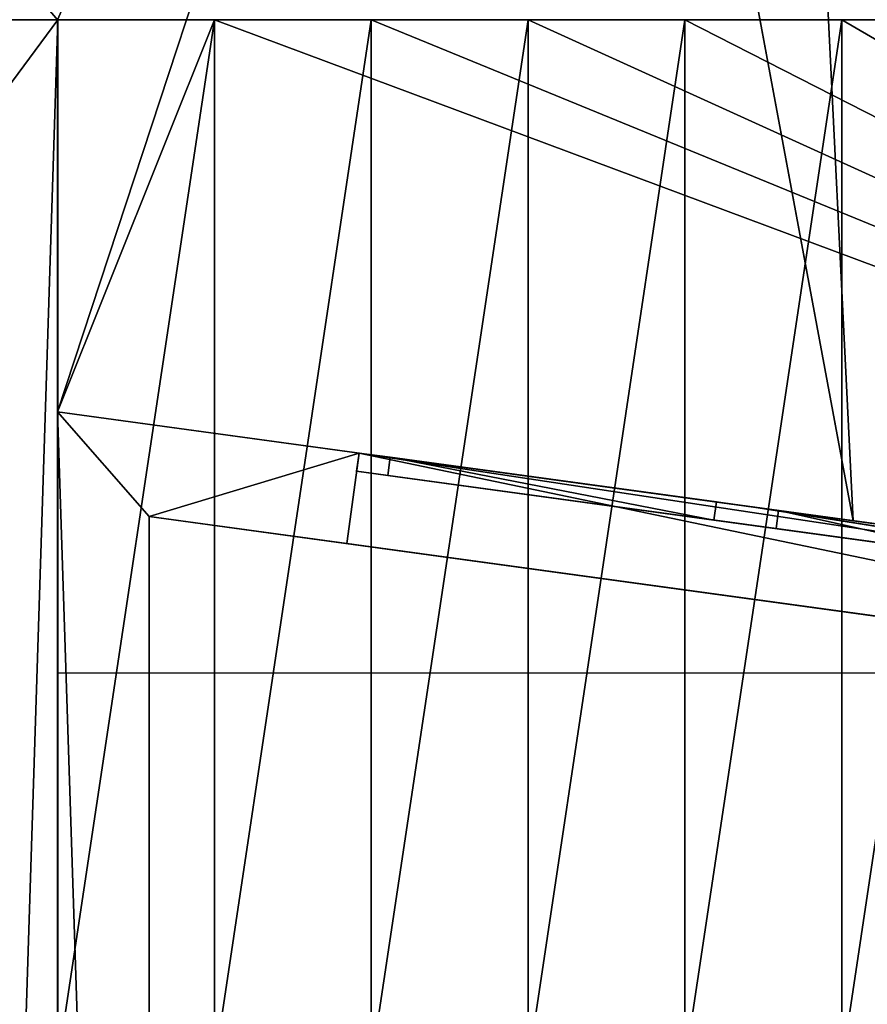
# Model space of a CAD drawing. Extents: x 22936 to 50368, y -4877 to 31080.
# Tile 170 of 256: x 44119 to 44443, y 2571 to 2948. Entities that reach past the tile are written whole.
import ezdxf

# ---------------------------------------------------------------- set-up
doc = ezdxf.new("R2010")
doc.units = 0
for name, color, linetype in [('01_GROS_OEUVRE', 251, 'CONTINUOUS'), ('04_MENUISERIES_EXT_', 40, 'CONTINUOUS'), ('05_VITRAGES', 40, 'CONTINUOUS'), ('08_AMENAGEMENTS_EXTERIEURS', 253, 'CONTINUOUS')]:
    doc.layers.add(name, color=color, linetype=linetype)

# ---------------------------------------------------------------- blocks, each defined once
blk = doc.blocks.new('GROUPER_15')
at = {"layer": '08_AMENAGEMENTS_EXTERIEURS'}
for p, q in [((2189.39, 2624.22), (2466.18, 1136.3)), ((2466.18, 1136.3), (2674.93, 1107.71))]:
    blk.add_line(p, q, dxfattribs=at)
mesh = blk.add_polyface(dxfattribs=at)
corners = [(2392.83, 2624.22), (2466.18, 1136.3), (2189.39, 2624.22), (2674.93, 1107.71)]
mesh.append_faces([[corners[k] for k in face] for face in [(0, 1, 2), (1, 0, 3)]], dxfattribs={"vtx0": -1})
blk = doc.blocks.new('GROUPER_100')
at = {"layer": '08_AMENAGEMENTS_EXTERIEURS'}
for p, q in [((997.25, 1328), (0, 1328)), ((997.25, 75), (997.25, 1328))]:
    blk.add_line(p, q, dxfattribs=at)
mesh = blk.add_polyface(dxfattribs=at)
corners = [(997.25, 1328), (15.82, 0), (0, 1328), (957.25, 75), (997.25, 75), (957.25, 0)]
mesh.append_faces([[corners[k] for k in face] for face in [(0, 1, 2), (3, 0, 4)]], dxfattribs={"vtx0": -1})
mesh.append_faces([[corners[k] for k in face] for face in [(1, 0, 3)]], dxfattribs={"vtx0": -1, "vtx1": -1, "vtx2": -1})
mesh.append_faces([[corners[k] for k in face] for face in [(5, 1, 3)]], dxfattribs={"vtx1": -1})
blk = doc.blocks.new('GROUPER_101')
at = {"layer": '08_AMENAGEMENTS_EXTERIEURS'}
for p, q in [((2127.19, 1754.07), (2242.11, 1136.3)), ((1937.71, 1328), (1531.61, 1328)), ((1937.71, 1178), (1937.71, 1328)), ((2242.11, 1136.3), (1937.71, 1178))]:
    blk.add_line(p, q, dxfattribs=at)
mesh = blk.add_polyface(dxfattribs=at)
corners = [(1575.78, 1754.07), (1937.71, 1328), (1531.61, 1328), (2127.19, 1754.07), (1937.71, 1178), (2242.11, 1136.3)]
mesh.append_faces([[corners[k] for k in face] for face in [(0, 1, 2), (4, 3, 5)]], dxfattribs={"vtx0": -1})
mesh.append_faces([[corners[k] for k in face] for face in [(1, 3, 4)]], dxfattribs={"vtx0": -1, "vtx1": -1})
mesh.append_faces([[corners[k] for k in face] for face in [(1, 0, 3)]], dxfattribs={"vtx0": -1, "vtx2": -1})
blk = doc.blocks.new('GROUPER_103')
at = {"layer": '04_MENUISERIES_EXT_'}
for p, q in [((0.95, 75.34), (0, 68.4)), ((0.95, 75.34, 240), (0, 68.4, 240)), ((149.56, 54.98, 240), (0.95, 75.34, 240)), ((0.95, 75.34), (149.56, 54.98)), ((0.95, 75.34, 240), (0.95, 75.34)), ((7.89, 74.39, 233), (142.63, 55.93, 233)), ((7.89, 74.39, 7), (7.89, 74.39, 233)), ((142.63, 55.93, 7), (7.89, 74.39, 7)), ((12.84, 73.71, 12), (11.89, 66.77, 12)), ((12.84, 73.71, 228), (11.89, 66.77, 228)), ((137.67, 56.61, 12), (12.84, 73.71, 12)), ((12.84, 73.71, 12), (12.84, 73.71, 228)), ((12.84, 73.71, 228), (137.67, 56.61, 228)), ((0, 68.4), (499.34, 0)), ((499.34, 0, 240), (0, 68.4, 240)), ((0, 68.4, 240), (0, 68.4)), ((136.72, 49.67, 12), (11.89, 66.77, 12)), ((11.89, 66.77, 228), (136.72, 49.67, 228)), ((11.89, 66.77, 12), (11.89, 66.77, 228)), ((137.67, 56.61, 12), (136.72, 49.67, 12)), ((137.67, 56.61, 228), (136.72, 49.67, 228)), ((137.67, 56.61, 228), (137.67, 56.61, 12)), ((142.63, 55.93, 233), (142.63, 55.93, 7)), ((149.56, 54.98), (149.56, 54.98, 233)), ((149.56, 54.98, 233), (149.56, 54.98, 240)), ((149.56, 54.98), (156.5, 54.03)), ((351.67, 27.29, 240), (149.56, 54.98, 240)), ((156.5, 54.03), (250.62, 41.14)), ((156.5, 54.03), (156.5, 54.03, 233)), ((156.5, 54.03, 233), (250.62, 41.14, 233)), ((161.45, 53.35, 5), (160.5, 46.42, 5)), ((161.45, 53.35, 228), (160.5, 46.42, 228)), ((245.66, 41.81, 5), (161.45, 53.35, 5)), ((161.45, 53.35, 228), (245.66, 41.81, 228)), ((161.45, 53.35, 5), (161.45, 53.35, 228)), ((136.72, 49.67, 228), (136.72, 49.67, 12)), ((244.71, 34.88, 5), (160.5, 46.42, 5)), ((160.5, 46.42, 228), (244.71, 34.88, 228)), ((160.5, 46.42, 5), (160.5, 46.42, 228))]:
    blk.add_line(p, q, dxfattribs=at)
mesh = blk.add_polyface(dxfattribs=at)
corners = [(0.95, 75.34), (499.34, 0), (0, 68.4), (149.56, 54.98), (156.5, 54.03), (250.62, 41.14), (344.74, 28.24), (351.67, 27.29), (500.29, 6.94)]
mesh.append_faces([[corners[k] for k in face] for face in [(0, 1, 2), (1, 7, 8)]], dxfattribs={"vtx0": -1})
mesh.append_faces([[corners[k] for k in face] for face in [(1, 0, 3), (1, 3, 4), (1, 4, 5), (1, 5, 6), (1, 6, 7)]], dxfattribs={"vtx0": -1, "vtx2": -1})
mesh = blk.add_polyface(dxfattribs=at)
corners = [(499.34, 0, 240), (0.95, 75.34, 240), (0, 68.4, 240), (149.56, 54.98, 240), (351.67, 27.29, 240), (500.29, 6.94, 240)]
mesh.append_faces([[corners[k] for k in face] for face in [(0, 1, 2), (4, 0, 5)]], dxfattribs={"vtx0": -1})
mesh.append_faces([[corners[k] for k in face] for face in [(1, 0, 3), (3, 0, 4)]], dxfattribs={"vtx0": -1, "vtx1": -1})
mesh = blk.add_polyface(dxfattribs=at)
corners = [(0.95, 75.34, 240), (0, 68.4), (0, 68.4, 240), (0.95, 75.34)]
mesh.append_faces([[corners[k] for k in face] for face in [(0, 1, 2), (1, 0, 3)]], dxfattribs={"vtx0": -1})
mesh = blk.add_polyface(dxfattribs=at)
corners = [(0.95, 75.34), (7.89, 74.39, 7), (149.56, 54.98), (0.95, 75.34, 240), (7.89, 74.39, 233), (142.63, 55.93, 233), (149.56, 54.98, 233), (149.56, 54.98, 240), (142.63, 55.93, 7)]
mesh.append_faces([[corners[k] for k in face] for face in [(6, 3, 7)]], dxfattribs={"vtx0": -1})
mesh.append_faces([[corners[k] for k in face] for face in [(0, 1, 2), (1, 3, 4), (4, 3, 5), (2, 8, 6), (8, 2, 1)]], dxfattribs={"vtx0": -1, "vtx1": -1})
mesh.append_faces([[corners[k] for k in face] for face in [(5, 3, 6)]], dxfattribs={"vtx0": -1, "vtx1": -1, "vtx2": -1})
mesh.append_faces([[corners[k] for k in face] for face in [(1, 0, 3), (6, 8, 5)]], dxfattribs={"vtx0": -1, "vtx2": -1})
mesh = blk.add_polyface(dxfattribs=at)
corners = [(7.89, 74.39, 7), (12.84, 73.71, 12), (142.63, 55.93, 7), (7.89, 74.39, 233), (12.84, 73.71, 228), (137.67, 56.61, 228), (137.67, 56.61, 12), (142.63, 55.93, 233)]
mesh.append_faces([[corners[k] for k in face] for face in [(0, 1, 2), (1, 3, 4), (4, 3, 5), (2, 6, 7), (6, 2, 1), (7, 5, 3)]], dxfattribs={"vtx0": -1, "vtx1": -1})
mesh.append_faces([[corners[k] for k in face] for face in [(1, 0, 3), (7, 6, 5)]], dxfattribs={"vtx0": -1, "vtx2": -1})
mesh = blk.add_polyface(dxfattribs=at)
corners = [(136.72, 49.67, 12), (12.84, 73.71, 12), (11.89, 66.77, 12), (137.67, 56.61, 12)]
mesh.append_faces([[corners[k] for k in face] for face in [(0, 1, 2), (1, 0, 3)]], dxfattribs={"vtx0": -1})
mesh = blk.add_polyface(dxfattribs=at)
corners = [(12.84, 73.71, 228), (136.72, 49.67, 228), (11.89, 66.77, 228), (137.67, 56.61, 228)]
mesh.append_faces([[corners[k] for k in face] for face in [(0, 1, 2), (1, 0, 3)]], dxfattribs={"vtx0": -1})
mesh = blk.add_polyface(dxfattribs=at)
corners = [(12.84, 73.71, 12), (11.89, 66.77, 228), (11.89, 66.77, 12), (12.84, 73.71, 228)]
mesh.append_faces([[corners[k] for k in face] for face in [(0, 1, 2), (1, 0, 3)]], dxfattribs={"vtx0": -1})
mesh = blk.add_polyface(dxfattribs=at)
corners = [(338.84, 21.99, 5), (362.61, 18.73, 12), (338.84, 21.99, 228), (487.45, 1.63, 12), (362.61, 18.73, 228), (254.62, 33.52, 228), (160.5, 46.42, 228), (136.72, 49.67, 12), (160.5, 46.42, 5), (136.72, 49.67, 228), (244.71, 34.88, 228), (11.89, 66.77, 228), (499.34, 0), (0, 68.4), (499.34, 0, 240), (487.45, 1.63, 228), (11.89, 66.77, 12), (0, 68.4, 240), (254.62, 33.52, 5), (244.71, 34.88, 5)]
mesh.append_faces([[corners[k] for k in face] for face in [(0, 1, 2), (1, 0, 3), (2, 4, 5), (6, 7, 8), (7, 6, 9), (9, 10, 11), (12, 0, 13), (3, 14, 15), (15, 14, 4), (13, 16, 17), (18, 13, 0), (8, 18, 19), (16, 8, 7), (17, 10, 14), (5, 19, 18), (19, 5, 10)]], dxfattribs={"vtx0": -1, "vtx1": -1})
mesh.append_faces([[corners[k] for k in face] for face in [(0, 12, 3), (4, 14, 10), (16, 13, 8), (8, 13, 18), (17, 11, 10), (10, 5, 4)]], dxfattribs={"vtx0": -1, "vtx1": -1, "vtx2": -1})
mesh.append_faces([[corners[k] for k in face] for face in [(2, 1, 4), (9, 6, 10), (3, 12, 14), (17, 16, 11)]], dxfattribs={"vtx0": -1, "vtx2": -1})
mesh = blk.add_polyface(dxfattribs=at)
corners = [(136.72, 49.67, 228), (137.67, 56.61, 12), (136.72, 49.67, 12), (137.67, 56.61, 228)]
mesh.append_faces([[corners[k] for k in face] for face in [(0, 1, 2), (1, 0, 3)]], dxfattribs={"vtx0": -1})
mesh = blk.add_polyface(dxfattribs=at)
corners = [(149.56, 54.98, 233), (156.5, 54.03), (149.56, 54.98), (156.5, 54.03, 233), (250.62, 41.14, 233), (149.56, 54.98, 240), (344.74, 28.24, 233), (351.67, 27.29, 233), (351.67, 27.29, 240), (351.67, 27.29), (344.74, 28.24)]
mesh.append_faces([[corners[k] for k in face] for face in [(0, 1, 2), (7, 5, 8), (6, 9, 10)]], dxfattribs={"vtx0": -1})
mesh.append_faces([[corners[k] for k in face] for face in [(1, 0, 3), (3, 0, 4), (4, 5, 6), (9, 6, 7)]], dxfattribs={"vtx0": -1, "vtx1": -1})
mesh.append_faces([[corners[k] for k in face] for face in [(6, 5, 7)]], dxfattribs={"vtx0": -1, "vtx1": -1, "vtx2": -1})
mesh.append_faces([[corners[k] for k in face] for face in [(4, 0, 5)]], dxfattribs={"vtx0": -1, "vtx2": -1})
mesh = blk.add_polyface(dxfattribs=at)
corners = [(156.5, 54.03), (161.45, 53.35, 5), (250.62, 41.14), (156.5, 54.03, 233), (161.45, 53.35, 228), (245.66, 41.81, 228), (245.66, 41.81, 5), (250.62, 41.14, 233)]
mesh.append_faces([[corners[k] for k in face] for face in [(0, 1, 2), (1, 3, 4), (4, 3, 5), (2, 6, 7), (6, 2, 1), (7, 5, 3)]], dxfattribs={"vtx0": -1, "vtx1": -1})
mesh.append_faces([[corners[k] for k in face] for face in [(1, 0, 3), (7, 6, 5)]], dxfattribs={"vtx0": -1, "vtx2": -1})
mesh = blk.add_polyface(dxfattribs=at)
corners = [(244.71, 34.88, 5), (161.45, 53.35, 5), (160.5, 46.42, 5), (245.66, 41.81, 5)]
mesh.append_faces([[corners[k] for k in face] for face in [(0, 1, 2), (1, 0, 3)]], dxfattribs={"vtx0": -1})
mesh = blk.add_polyface(dxfattribs=at)
corners = [(161.45, 53.35, 228), (244.71, 34.88, 228), (160.5, 46.42, 228), (245.66, 41.81, 228)]
mesh.append_faces([[corners[k] for k in face] for face in [(0, 1, 2), (1, 0, 3)]], dxfattribs={"vtx0": -1})
mesh = blk.add_polyface(dxfattribs=at)
corners = [(161.45, 53.35, 5), (160.5, 46.42, 228), (160.5, 46.42, 5), (161.45, 53.35, 228)]
mesh.append_faces([[corners[k] for k in face] for face in [(0, 1, 2), (1, 0, 3)]], dxfattribs={"vtx0": -1})
blk = doc.blocks.new('GROUPER_104')
at = {"layer": '05_VITRAGES'}
for p, q in [((0.95, 72.08, 223), (0, 65.15, 223)), ((0.95, 72.08, 7), (0, 65.15, 7)), ((125.78, 54.98, 7), (0.95, 72.08, 7)), ((0.95, 72.08, 7), (0.95, 72.08, 223)), ((0.95, 72.08, 223), (125.78, 54.98, 223)), ((124.83, 48.04, 7), (0, 65.15, 7)), ((0, 65.15, 7), (0, 65.15, 223)), ((0, 65.15, 223), (124.83, 48.04, 223)), ((125.78, 54.98, 223), (124.83, 48.04, 223)), ((125.78, 54.98, 7), (124.83, 48.04, 7)), ((125.78, 54.98, 223), (125.78, 54.98, 7)), ((149.56, 51.72, 223), (148.61, 44.79, 223)), ((149.56, 51.72), (148.61, 44.79)), ((149.56, 51.72), (233.78, 40.19)), ((149.56, 51.72, 223), (149.56, 51.72)), ((233.78, 40.19, 223), (149.56, 51.72, 223)), ((124.83, 48.04, 223), (124.83, 48.04, 7)), ((148.61, 44.79, 223), (148.61, 44.79)), ((232.83, 33.25, 223), (148.61, 44.79, 223)), ((148.61, 44.79), (232.83, 33.25))]:
    blk.add_line(p, q, dxfattribs=at)
mesh = blk.add_polyface(dxfattribs=at)
corners = [(0.95, 72.08, 7), (124.83, 48.04, 7), (0, 65.15, 7), (125.78, 54.98, 7)]
mesh.append_faces([[corners[k] for k in face] for face in [(0, 1, 2), (1, 0, 3)]], dxfattribs={"vtx0": -1})
mesh = blk.add_polyface(dxfattribs=at)
corners = [(0.95, 72.08, 223), (0, 65.15, 7), (0, 65.15, 223), (0.95, 72.08, 7)]
mesh.append_faces([[corners[k] for k in face] for face in [(0, 1, 2), (1, 0, 3)]], dxfattribs={"vtx0": -1})
mesh = blk.add_polyface(dxfattribs=at)
corners = [(124.83, 48.04, 223), (0.95, 72.08, 223), (0, 65.15, 223), (125.78, 54.98, 223)]
mesh.append_faces([[corners[k] for k in face] for face in [(0, 1, 2), (1, 0, 3)]], dxfattribs={"vtx0": -1})
mesh = blk.add_polyface(dxfattribs=at)
corners = [(0.95, 72.08, 223), (125.78, 54.98, 7), (0.95, 72.08, 7), (125.78, 54.98, 223)]
mesh.append_faces([[corners[k] for k in face] for face in [(0, 1, 2), (1, 0, 3)]], dxfattribs={"vtx0": -1})
mesh = blk.add_polyface(dxfattribs=at)
corners = [(124.83, 48.04, 223), (0, 65.15, 7), (124.83, 48.04, 7), (0, 65.15, 223)]
mesh.append_faces([[corners[k] for k in face] for face in [(0, 1, 2), (1, 0, 3)]], dxfattribs={"vtx0": -1})
mesh = blk.add_polyface(dxfattribs=at)
corners = [(125.78, 54.98, 7), (124.83, 48.04, 223), (124.83, 48.04, 7), (125.78, 54.98, 223)]
mesh.append_faces([[corners[k] for k in face] for face in [(0, 1, 2), (1, 0, 3)]], dxfattribs={"vtx0": -1})
mesh = blk.add_polyface(dxfattribs=at)
corners = [(149.56, 51.72), (232.83, 33.25), (148.61, 44.79), (233.78, 40.19)]
mesh.append_faces([[corners[k] for k in face] for face in [(0, 1, 2), (1, 0, 3)]], dxfattribs={"vtx0": -1})
mesh = blk.add_polyface(dxfattribs=at)
corners = [(232.83, 33.25, 223), (149.56, 51.72, 223), (148.61, 44.79, 223), (233.78, 40.19, 223)]
mesh.append_faces([[corners[k] for k in face] for face in [(0, 1, 2), (1, 0, 3)]], dxfattribs={"vtx0": -1})
mesh = blk.add_polyface(dxfattribs=at)
corners = [(149.56, 51.72, 223), (148.61, 44.79), (148.61, 44.79, 223), (149.56, 51.72)]
mesh.append_faces([[corners[k] for k in face] for face in [(0, 1, 2), (1, 0, 3)]], dxfattribs={"vtx0": -1})
mesh = blk.add_polyface(dxfattribs=at)
corners = [(149.56, 51.72), (233.78, 40.19, 223), (233.78, 40.19), (149.56, 51.72, 223)]
mesh.append_faces([[corners[k] for k in face] for face in [(0, 1, 2), (1, 0, 3)]], dxfattribs={"vtx0": -1})
mesh = blk.add_polyface(dxfattribs=at)
corners = [(232.83, 33.25, 223), (148.61, 44.79), (232.83, 33.25), (148.61, 44.79, 223)]
mesh.append_faces([[corners[k] for k in face] for face in [(0, 1, 2), (1, 0, 3)]], dxfattribs={"vtx0": -1})
blk = doc.blocks.new('GROUPER_5')
at = {"layer": '01_GROS_OEUVRE'}
for p, q in [((0, 1328, 350), (60, 1328, 350)), ((0, 928, 621), (0, 1328, 350)), ((0, 1328, 290), (0, 1278, 290)), ((0, 1328, 350), (0, 1328, 290)), ((60, 1328, 290), (0, 1328, 290)), ((60, 1328, 350), (60, 1328, 290)), ((60, 928, 621), (60, 1328, 350)), ((60, 1328, 350), (120, 1328, 350)), ((120, 1328, 290), (60, 1328, 290)), ((120, 1328, 350), (120, 1328, 290)), ((120, 928, 621), (120, 1328, 350)), ((120, 1328, 350), (180, 1328, 350)), ((180, 1328, 290), (120, 1328, 290)), ((180, 928, 621), (180, 1328, 350)), ((180, 1328, 350), (180, 1328, 290)), ((180, 1328, 350), (240, 1328, 350)), ((240, 1328, 290), (180, 1328, 290)), ((240, 928, 621), (240, 1328, 350)), ((240, 1328, 350), (240, 1328, 290)), ((240, 1328, 350), (300, 1328, 350)), ((300, 1328, 290), (240, 1328, 290)), ((300, 1328, 350), (300, 1328, 290)), ((300, 928, 621), (300, 1328, 350)), ((360, 1328, 290), (300, 1328, 290)), ((300, 1328, 350), (360, 1328, 350)), ((0, 1278, 290), (0, 1178, 290)), ((0, 928, 571), (0, 1278, 333.88)), ((0, 1278, 333.88), (0, 1278, 290)), ((730, 1078, 290), (0, 1178, 290)), ((0, 1178, 290), (0, 1178)), ((115.33, 1162.2), (110.58, 1127.52)), ((115.33, 1162.2, 240), (110.58, 1127.52, 240)), ((115.33, 1162.2), (115.33, 1162.2, 240)), ((35, 1137.88), (35, 1137.88, 270)), ((110.58, 1127.52), (110.58, 1127.52, 240)), ((730, 1078, 290), (0, 1078, 290))]:
    blk.add_line(p, q, dxfattribs=at)
at = {"layer": '01_GROS_OEUVRE', "color": 7}
for p, q in [((0, 1178), (115.33, 1162.2)), ((0, 50), (0, 1178)), ((115.33, 1162.2, 240), (614.67, 1093.8, 240)), ((35, 135, 270), (35, 1137.88, 270)), ((35, 1137.88, 270), (695, 1047.47, 270)), ((35, 1137.88), (110.58, 1127.52)), ((35, 100), (35, 1137.88)), ((110.58, 1127.52, 240), (609.92, 1059.12, 240))]:
    blk.add_line(p, q, dxfattribs=at)
mesh = blk.add_polyface(dxfattribs=at)
corners = [(0, 1328, 290), (60, 1328, 350), (60, 1328, 290), (0, 1328, 350)]
mesh.append_faces([[corners[k] for k in face] for face in [(0, 1, 2), (1, 0, 3)]], dxfattribs={"vtx0": -1, "color": 7})
at = {"layer": '01_GROS_OEUVRE'}
mesh = blk.add_polyface(dxfattribs=at)
corners = [(780, 0, 290), (730, 100, 290), (730, 0, 290), (0, 1178, 290), (0, 1328, 290), (0, 1278, 290), (60, 1328, 290), (730, 1078, 290), (120, 1328, 290), (180, 1328, 290), (240, 1328, 290), (300, 1328, 290), (360, 1328, 290), (420, 1328, 290), (480, 1328, 290), (540, 1328, 290), (600, 1328, 290), (660, 1328, 290), (720, 1328, 290), (780, 1328, 290), (840, 0, 290), (840, 1328, 290), (900, 0, 290), (900, 1328, 290), (960, 0, 290), (960, 1328, 290), (1020, 0, 290), (1020, 1328, 290), (1080, 0, 290), (1080, 1328, 290), (1140, 0, 290), (1140, 1328, 290), (1200, 0, 290), (1200, 1328, 290), (1260, 0, 290), (1260, 1328, 290), (1320, 0, 290), (1320, 1328, 290), (1380, 0, 290), (1380, 1328, 290), (1440, 0, 290), (1440, 1328, 290), (1500, 0, 290), (1500, 1328, 290), (1560, 0, 290), (1560, 1328, 290), (1595, 0, 290), (1595, 1093, 290), (1620, 1328, 290), (2068, 1093, 290), (1680, 1328, 290), (1740, 1328, 290), (1800, 1328, 290), (1860, 1328, 290), (1920, 1328, 290), (1980, 1328, 290), (2040, 1328, 290), (2068, 1328, 290)]
mesh.append_faces([[corners[k] for k in face] for face in [(0, 1, 2), (3, 4, 5), (56, 49, 57)]], dxfattribs={"vtx0": -1})
mesh.append_faces([[corners[k] for k in face] for face in [(4, 3, 6), (6, 7, 8), (8, 7, 9), (9, 7, 10), (10, 7, 11), (11, 7, 12), (12, 7, 13), (13, 7, 14), (14, 7, 15), (15, 7, 16), (16, 7, 17), (17, 7, 18), (18, 7, 19), (19, 20, 21), (21, 22, 23), (23, 24, 25), (25, 26, 27), (27, 28, 29), (29, 30, 31), (31, 32, 33), (33, 34, 35), (35, 36, 37), (37, 38, 39), (39, 40, 41), (41, 42, 43), (43, 44, 45), (45, 47, 48), (48, 49, 50), (50, 49, 51), (51, 49, 52), (52, 49, 53), (53, 49, 54), (54, 49, 55), (55, 49, 56)]], dxfattribs={"vtx0": -1, "vtx1": -1})
mesh.append_faces([[corners[k] for k in face] for face in [(19, 1, 0)]], dxfattribs={"vtx0": -1, "vtx1": -1, "vtx2": -1})
mesh.append_faces([[corners[k] for k in face] for face in [(6, 3, 7), (19, 7, 1), (19, 0, 20), (21, 20, 22), (23, 22, 24), (25, 24, 26), (27, 26, 28), (29, 28, 30), (31, 30, 32), (33, 32, 34), (35, 34, 36), (37, 36, 38), (39, 38, 40), (41, 40, 42), (43, 42, 44), (45, 44, 46), (45, 46, 47), (48, 47, 49)]], dxfattribs={"vtx0": -1, "vtx2": -1})
at = {"layer": '01_GROS_OEUVRE', "color": 9}
mesh = blk.add_polyface(dxfattribs=at)
corners = [(0, 50), (0, 0), (0, 0, 290), (0, 0, 381.38), (0, 50, 344.29), (0, 928, 621), (0, 928, 571), (0, 1328, 350), (0, 1278, 333.88), (0, 1328, 290), (0, 1278, 290), (0, 50, 290)]
mesh.append_faces([[corners[k] for k in face] for face in [(3, 4, 2), (4, 5, 6), (6, 7, 8)]], dxfattribs={"vtx0": -1, "vtx1": -1, "color": 9})
mesh.append_faces([[corners[k] for k in face] for face in [(2, 4, 0)]], dxfattribs={"vtx0": -1, "vtx1": -1, "vtx2": -1, "color": 9})
mesh.append_faces([[corners[k] for k in face] for face in [(4, 3, 5), (6, 5, 7), (8, 7, 9)]], dxfattribs={"vtx0": -1, "vtx2": -1, "color": 9})
mesh.append_faces([[corners[k] for k in face] for face in [(11, 0, 4)]], dxfattribs={"vtx1": -1, "color": 9})
mesh.append_faces([[corners[k] for k in face] for face in [(0, 1, 2), (9, 10, 8)]], dxfattribs={"vtx2": -1, "color": 9})
at = {"layer": '01_GROS_OEUVRE'}
mesh = blk.add_polyface(dxfattribs=at)
corners = [(60, 1328, 350), (0, 928, 621), (0, 1328, 350), (60, 928, 621)]
mesh.append_faces([[corners[k] for k in face] for face in [(0, 1, 2), (1, 0, 3)]], dxfattribs={"vtx0": -1})
at = {"layer": '01_GROS_OEUVRE', "color": 7}
mesh = blk.add_polyface(dxfattribs=at)
corners = [(60, 1328, 290), (120, 1328, 350), (120, 1328, 290), (60, 1328, 350)]
mesh.append_faces([[corners[k] for k in face] for face in [(0, 1, 2), (1, 0, 3)]], dxfattribs={"vtx0": -1, "color": 7})
at = {"layer": '01_GROS_OEUVRE'}
mesh = blk.add_polyface(dxfattribs=at)
corners = [(120, 1328, 350), (60, 928, 621), (60, 1328, 350), (120, 928, 621)]
mesh.append_faces([[corners[k] for k in face] for face in [(0, 1, 2), (1, 0, 3)]], dxfattribs={"vtx0": -1})
at = {"layer": '01_GROS_OEUVRE', "color": 7}
mesh = blk.add_polyface(dxfattribs=at)
corners = [(120, 1328, 290), (180, 1328, 350), (180, 1328, 290), (120, 1328, 350)]
mesh.append_faces([[corners[k] for k in face] for face in [(0, 1, 2), (1, 0, 3)]], dxfattribs={"vtx0": -1, "color": 7})
at = {"layer": '01_GROS_OEUVRE'}
mesh = blk.add_polyface(dxfattribs=at)
corners = [(180, 1328, 350), (120, 928, 621), (120, 1328, 350), (180, 928, 621)]
mesh.append_faces([[corners[k] for k in face] for face in [(0, 1, 2), (1, 0, 3)]], dxfattribs={"vtx0": -1})
at = {"layer": '01_GROS_OEUVRE', "color": 7}
mesh = blk.add_polyface(dxfattribs=at)
corners = [(180, 1328, 290), (240, 1328, 350), (240, 1328, 290), (180, 1328, 350)]
mesh.append_faces([[corners[k] for k in face] for face in [(0, 1, 2), (1, 0, 3)]], dxfattribs={"vtx0": -1, "color": 7})
at = {"layer": '01_GROS_OEUVRE'}
mesh = blk.add_polyface(dxfattribs=at)
corners = [(240, 1328, 350), (180, 928, 621), (180, 1328, 350), (240, 928, 621)]
mesh.append_faces([[corners[k] for k in face] for face in [(0, 1, 2), (1, 0, 3)]], dxfattribs={"vtx0": -1})
mesh = blk.add_polyface(dxfattribs=at)
corners = [(300, 1328, 350), (240, 928, 621), (240, 1328, 350), (300, 928, 621)]
mesh.append_faces([[corners[k] for k in face] for face in [(0, 1, 2), (1, 0, 3)]], dxfattribs={"vtx0": -1})
at = {"layer": '01_GROS_OEUVRE', "color": 7}
mesh = blk.add_polyface(dxfattribs=at)
corners = [(240, 1328, 290), (300, 1328, 350), (300, 1328, 290), (240, 1328, 350)]
mesh.append_faces([[corners[k] for k in face] for face in [(0, 1, 2), (1, 0, 3)]], dxfattribs={"vtx0": -1, "color": 7})
mesh = blk.add_polyface(dxfattribs=at)
corners = [(300, 1328, 290), (360, 1328, 350), (360, 1328, 290), (300, 1328, 350)]
mesh.append_faces([[corners[k] for k in face] for face in [(0, 1, 2), (1, 0, 3)]], dxfattribs={"vtx0": -1, "color": 7})
at = {"layer": '01_GROS_OEUVRE'}
mesh = blk.add_polyface(dxfattribs=at)
corners = [(360, 1328, 350), (300, 928, 621), (300, 1328, 350), (360, 928, 621)]
mesh.append_faces([[corners[k] for k in face] for face in [(0, 1, 2), (1, 0, 3)]], dxfattribs={"vtx0": -1})
at = {"layer": '01_GROS_OEUVRE', "color": 22}
mesh = blk.add_polyface(dxfattribs=at)
corners = [(0, 928, 571), (0, 50, 290), (0, 50, 344.29), (0, 504.9, 240), (0, 942.9, 240), (0, 1278, 333.88), (0, 1178, 290), (0, 942.9, 100), (0, 1178), (0, 1278, 290), (0, 50), (0, 504.9, 100)]
mesh.append_faces([[corners[k] for k in face] for face in [(0, 1, 2), (6, 5, 9)]], dxfattribs={"vtx0": -1, "color": 22})
mesh.append_faces([[corners[k] for k in face] for face in [(3, 0, 4), (4, 6, 7), (10, 11, 8), (11, 1, 3)]], dxfattribs={"vtx0": -1, "vtx1": -1, "color": 22})
mesh.append_faces([[corners[k] for k in face] for face in [(1, 0, 3), (4, 5, 6)]], dxfattribs={"vtx0": -1, "vtx1": -1, "vtx2": -1, "color": 22})
mesh.append_faces([[corners[k] for k in face] for face in [(4, 0, 5), (7, 6, 8), (11, 10, 1), (8, 11, 7)]], dxfattribs={"vtx0": -1, "vtx2": -1, "color": 22})
at = {"layer": '01_GROS_OEUVRE', "color": 250}
mesh = blk.add_polyface(dxfattribs=at)
corners = [(0, 1178, 290), (115.33, 1162.2), (0, 1178), (115.33, 1162.2, 240), (614.67, 1093.8, 240), (730, 1078), (614.67, 1093.8), (730, 1078, 290)]
mesh.append_faces([[corners[k] for k in face] for face in [(0, 1, 2), (4, 5, 6)]], dxfattribs={"vtx0": -1, "color": 250})
mesh.append_faces([[corners[k] for k in face] for face in [(1, 0, 3), (3, 0, 4), (5, 4, 7), (7, 4, 0)]], dxfattribs={"vtx0": -1, "vtx1": -1, "color": 250})
at = {"layer": '01_GROS_OEUVRE', "color": 7}
mesh = blk.add_polyface(dxfattribs=at)
corners = [(115.33, 1162.2), (35, 1137.88), (0, 1178), (110.58, 1127.52), (614.67, 1093.8), (695, 1047.47), (609.92, 1059.12), (730, 1078), (710, 722), (730, 722), (0, 0), (0, 50), (35, 100), (695, 0), (695, 100), (710, 368), (730, 0), (730, 368)]
mesh.append_faces([[corners[k] for k in face] for face in [(1, 0, 3), (4, 5, 6), (8, 7, 9), (2, 10, 11), (16, 15, 17)]], dxfattribs={"vtx0": -1, "color": 7})
mesh.append_faces([[corners[k] for k in face] for face in [(0, 1, 2), (10, 12, 13), (12, 2, 1), (13, 15, 16), (15, 5, 8)]], dxfattribs={"vtx0": -1, "vtx1": -1, "color": 7})
mesh.append_faces([[corners[k] for k in face] for face in [(5, 7, 8), (10, 2, 12), (13, 5, 15)]], dxfattribs={"vtx0": -1, "vtx1": -1, "vtx2": -1, "color": 7})
mesh.append_faces([[corners[k] for k in face] for face in [(5, 4, 7), (13, 12, 14), (13, 14, 5)]], dxfattribs={"vtx0": -1, "vtx2": -1, "color": 7})
mesh = blk.add_polyface(dxfattribs=at)
corners = [(115.33, 1162.2, 240), (609.92, 1059.12, 240), (110.58, 1127.52, 240), (614.67, 1093.8, 240)]
mesh.append_faces([[corners[k] for k in face] for face in [(0, 1, 2), (1, 0, 3)]], dxfattribs={"vtx0": -1, "color": 7})
mesh = blk.add_polyface(dxfattribs=at)
corners = [(115.33, 1162.2), (110.58, 1127.52, 240), (110.58, 1127.52), (115.33, 1162.2, 240)]
mesh.append_faces([[corners[k] for k in face] for face in [(0, 1, 2), (1, 0, 3)]], dxfattribs={"vtx0": -1, "color": 7})
mesh = blk.add_polyface(dxfattribs=at)
corners = [(695, 1047.47, 270), (35, 135, 270), (35, 1137.88, 270), (695, 135, 270)]
mesh.append_faces([[corners[k] for k in face] for face in [(0, 1, 2), (1, 0, 3)]], dxfattribs={"vtx0": -1, "color": 7})
mesh = blk.add_polyface(dxfattribs=at)
corners = [(695, 1047.47, 270), (609.92, 1059.12), (695, 1047.47), (609.92, 1059.12, 240), (110.58, 1127.52, 240), (110.58, 1127.52), (35, 1137.88, 270), (35, 1137.88)]
mesh.append_faces([[corners[k] for k in face] for face in [(0, 1, 2), (5, 6, 7)]], dxfattribs={"vtx0": -1, "color": 7})
mesh.append_faces([[corners[k] for k in face] for face in [(1, 0, 3), (3, 0, 4), (6, 4, 0)]], dxfattribs={"vtx0": -1, "vtx1": -1, "color": 7})
mesh.append_faces([[corners[k] for k in face] for face in [(6, 5, 4)]], dxfattribs={"vtx0": -1, "vtx2": -1, "color": 7})
at = {"layer": '01_GROS_OEUVRE'}
mesh = blk.add_polyface(dxfattribs=at)
corners = [(35, 1137.88), (35, 100, 50), (35, 100), (35, 100, 240), (35, 135, 240), (35, 135, 270), (35, 1137.88, 270), (35, 0, 290), (35, 0, 50), (35, 100, 290)]
mesh.append_faces([[corners[k] for k in face] for face in [(0, 1, 2), (5, 0, 6), (1, 7, 8)]], dxfattribs={"vtx0": -1})
mesh.append_faces([[corners[k] for k in face] for face in [(3, 0, 4), (4, 0, 5), (7, 1, 9), (9, 1, 3)]], dxfattribs={"vtx0": -1, "vtx1": -1})
mesh.append_faces([[corners[k] for k in face] for face in [(1, 0, 3)]], dxfattribs={"vtx0": -1, "vtx1": -1, "vtx2": -1})

msp = doc.modelspace()

# ---------------------------------------------------------------- block references
at = {"layer": '01_GROS_OEUVRE', "color": 7}
msp.add_blockref('GROUPER_5', (44133.19, 1619.93), dxfattribs=at)
at = {"layer": '04_MENUISERIES_EXT_', "color": 251}
msp.add_blockref('GROUPER_103', (44247.58, 2706.79), dxfattribs=at)
at = {"layer": '05_VITRAGES', "color": 8}
msp.add_blockref('GROUPER_104', (44259.46, 2708.42, 5), dxfattribs=at)
at = {"layer": '08_AMENAGEMENTS_EXTERIEURS', "color": 254}
for name, p in [('GROUPER_15', (41971.41, 1619.93)), ('GROUPER_101', (42195.48, 1619.93))]:
    msp.add_blockref(name, p, dxfattribs=at)
at = {"layer": '08_AMENAGEMENTS_EXTERIEURS', "color": 54}
msp.add_blockref('GROUPER_100', (43135.95, 1619.93), dxfattribs=at)

doc.saveas('drawing.dxf')
